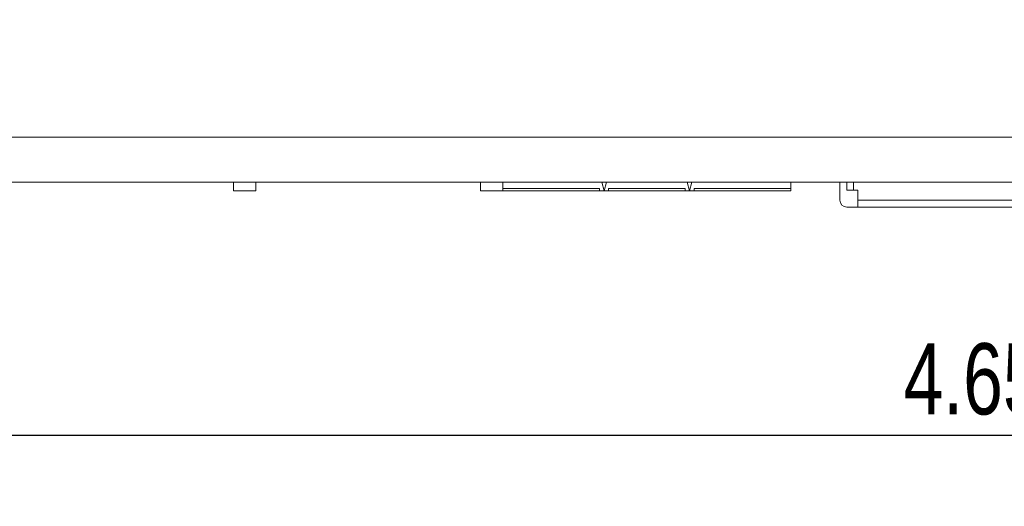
# Model space of a CAD drawing. Header units: inches. Extents: x 0.2 to 16.3, y 0.2 to 11.5.
# Tile 43 of 69: x 7.3 to 9, y 5.6 to 6.5. Entities that reach past the tile are written whole.
import ezdxf

# ---------------------------------------------------------------- set-up
doc = ezdxf.new("R2010")
doc.units = ezdxf.units.IN
doc.header["$MEASUREMENT"] = 0
doc.layers.add('FORMAT', color=7, linetype='Continuous')
doc.styles.add('SLDTEXTSTYLE0', font='TXT', dxfattribs={"width": 0.75})
doc.dimstyles.new('SLDDIMSTYLE0', dxfattribs={"dimtxt": 0.125, "dimasz": 0.13, "dimexe": 0, "dimexo": 0.0625, "dimgap": 0.03125, "dimtad": 2, "dimdec": 3, "dimzin": 4, "dimdsep": 46, "dimtxsty": 'Standard', "dimsah": 1, "dimcen": 0.09, "dimadec": 0, "dimazin": 0, "dimtfac": 1, "dimtdec": 3, "dimtofl": 0, "dimtmove": 0, "dimatfit": 3, "dimfxl": 0, "dimtolj": 1, "dimtzin": 12, "dimarcsym": 0})

# ---------------------------------------------------------------- blocks, each defined once
blk = doc.blocks.new('*D7')
at = {"layer": 'FORMAT'}
for p, q in [((6.7027, 6.4218), (6.7027, 5.6181)), ((11.3527, 6.4218), (11.3527, 5.6181)), ((6.7027, 5.7431), (11.3527, 5.7431))]:
    blk.add_line(p, q, dxfattribs=at)
for points in [[(6.7027, 5.7431), (6.8327, 5.7231), (6.8327, 5.7631)], [(11.3527, 5.7431), (11.2227, 5.7631), (11.2227, 5.7231)]]:
    blk.add_solid(points, dxfattribs=at)
at = {"layer": 'FORMAT', "insert": (8.8199, 5.9042), "char_height": 0.125, "attachment_point": 1, "style": 'SLDTEXTSTYLE0'}
blk.add_mtext('4.650', dxfattribs=at)

msp = doc.modelspace()

# ---------------------------------------------------------------- linework, layer by layer
at = {"color": 7, "linetype": 'Continuous', "lineweight": 15}
for p, q in [((7.1317, 6.2658), (10.9237, 6.2658)), ((7.1317, 6.1868), (10.9237, 6.1868)), ((7.6448, 6.1868), (7.6448, 6.1718)), ((7.6448, 6.1868), (7.6448, 6.1816)), ((7.6841, 6.1868), (7.6841, 6.1718)), ((8.078, 6.1718), (8.078, 6.1868)), ((8.1173, 6.1757), (8.1173, 6.1868)), ((8.2947, 6.1718), (8.2906, 6.1868)), ((8.2987, 6.1868), (8.2947, 6.1718)), ((8.4447, 6.1718), (8.4406, 6.1868)), ((8.4487, 6.1868), (8.4447, 6.1718)), ((8.622, 6.1757), (8.622, 6.1868)), ((8.7084, 6.1549), (8.7084, 6.1868)), ((8.7202, 6.1868), (8.7202, 6.1726)), ((8.7321, 6.1868), (8.7321, 6.1726)), ((7.6448, 6.1816), (7.6448, 6.1718)), ((7.6841, 6.1718), (7.6448, 6.1718)), ((8.1173, 6.1718), (8.078, 6.1718)), ((8.1173, 6.1718), (8.1173, 6.1757)), ((8.1173, 6.1757), (8.2868, 6.1757)), ((8.1173, 6.1718), (8.2868, 6.1718)), ((8.2868, 6.1757), (8.2868, 6.1718)), ((8.2868, 6.1718), (8.3025, 6.1718)), ((8.3025, 6.1718), (8.3025, 6.1757)), ((8.3025, 6.1757), (8.4368, 6.1757)), ((8.3025, 6.1718), (8.4368, 6.1718)), ((8.4368, 6.1757), (8.4368, 6.1718)), ((8.4368, 6.1718), (8.4525, 6.1718)), ((8.4525, 6.1718), (8.4525, 6.1757)), ((8.4525, 6.1757), (8.622, 6.1757)), ((8.4525, 6.1718), (8.622, 6.1718)), ((8.622, 6.1757), (8.622, 6.1718)), ((8.7202, 6.1726), (8.7321, 6.1726)), ((8.7321, 6.1726), (8.7399, 6.1726)), ((8.7399, 6.1549), (8.7399, 6.1726)), ((8.7399, 6.1431), (8.7399, 6.1549)), ((8.7399, 6.1549), (9.1494, 6.1549)), ((8.7399, 6.1431), (8.7202, 6.1431)), ((8.7399, 6.1431), (9.1494, 6.1431))]:
    msp.add_line(p, q, dxfattribs=at)
msp.add_arc((8.7202, 6.1549), 0.0118, 180, 270, dxfattribs=at)
for points in [[(8.8432, 6.1868), (8.8432, 6.1865)], [(8.8498, 6.1868), (8.8498, 6.1865)]]:
    msp.add_open_spline(points, degree=1, dxfattribs=at)

# ---------------------------------------------------------------- dimensions: what is measured, and where the dimension line sits
at = {"layer": 'FORMAT'}
dim = msp.add_linear_dim(base=(11.3527, 5.7431), p1=(6.7027, 6.4718), p2=(11.3527, 6.4718), dimstyle='SLDDIMSTYLE0', dxfattribs=at)
dim.commit()
dim.dimension.update_dxf_attribs({"geometry": '*D7', "text_midpoint": (9.0277, 5.7431), "dimtype": 160})

doc.saveas('drawing.dxf')
